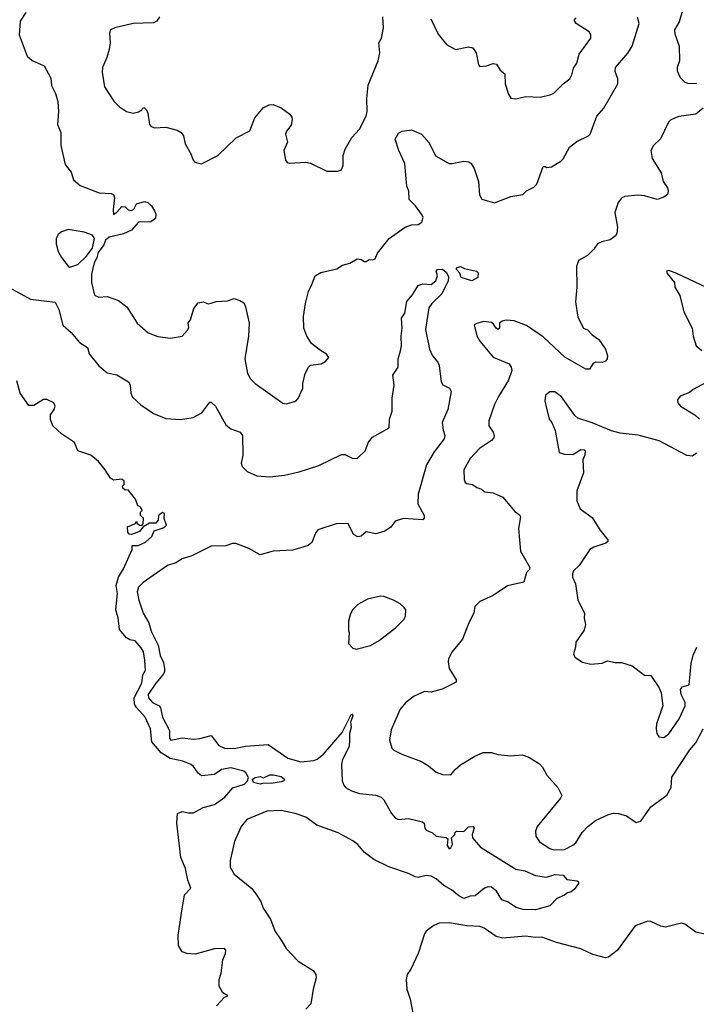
# Model space of a CAD drawing. Extents: x 2087054 to 2277909, y 548907 to 753496.
# Tile 145 of 256: x 2102948 to 2107104, y 646533 to 652578. Entities that reach past the tile are written whole.
import ezdxf

# ---------------------------------------------------------------- set-up
doc = ezdxf.new("R2010")
doc.units = 0

msp = doc.modelspace()

# ---------------------------------------------------------------- linework, layer by layer
at = {"layer": '0CON20XD'}
for points in [[(2107030.6, 652675), (2106998.2, 652565), (2106969.5, 652515), (2106971.2, 652491.2), (2106998.9, 652415), (2107001.2, 652325), (2106986.2, 652285), (2106986.4, 652263.6)], [(2102985, 652621.2), (2102951.7, 652568.3), (2102944.3, 652485), (2102995, 652353.3), (2103025, 652327.5), (2103098.8, 652295), (2103138.6, 652218.6), (2103143, 652173), (2103167.5, 652125), (2103181.4, 652075), (2103185.8, 652015), (2103181.2, 651935), (2103200, 651885), (2103201.2, 651805), (2103228.3, 651688.3), (2103265, 651642.5), (2103278.8, 651595), (2103319.1, 651559.1), (2103435.3, 651515.3), (2103510.6, 651510.6), (2103524.4, 651504.4), (2103530.6, 651485), (2103522.1, 651412.1), (2103525, 651382.5), (2103545, 651396), (2103575, 651430.8), (2103595, 651429.2), (2103615, 651410), (2103635, 651406.2), (2103650, 651415), (2103665, 651447.5), (2103715, 651462.5), (2103736, 651455), (2103758, 651435), (2103776.2, 651405), (2103783.6, 651383.6), (2103781.7, 651358.3), (2103753, 651337), (2103677.5, 651335), (2103634.2, 651285.8), (2103585, 651264.2), (2103497.5, 651242.5), (2103475.7, 651224.3), (2103464.3, 651195), (2103431.1, 651148.9), (2103421.8, 651115), (2103405.3, 651085), (2103388.4, 651015), (2103389.5, 650965), (2103407.7, 650887.7), (2103435, 650873.8), (2103485, 650878.8), (2103555, 650853.8), (2103606.7, 650815), (2103670, 650715), (2103737.5, 650655), (2103796.1, 650633.9), (2103875, 650622.5), (2103945.9, 650634.1), (2103978.8, 650671.2), (2103986.4, 650686.4), (2103983.6, 650716.4), (2103997.5, 650735), (2104016.7, 650805), (2104045, 650838.8), (2104075, 650846.2), (2104105, 650832.5), (2104125, 650836.7), (2104155, 650848.8), (2104225, 650851.4), (2104265, 650865.6), (2104300, 650855), (2104325, 650838.8), (2104335.6, 650815), (2104358, 650715), (2104352.9, 650635), (2104330, 650495), (2104347.1, 650405), (2104365, 650374), (2104395, 650344.2), (2104565, 650223.8), (2104585, 650220), (2104645, 650236.7), (2104658.3, 650251.7), (2104687.5, 650315), (2104688, 650345), (2104701.2, 650405), (2104722.5, 650445), (2104735, 650456.7), (2104800, 650465), (2104825, 650477.5), (2104847.5, 650505), (2104832.5, 650525), (2104795, 650546.2), (2104740.9, 650590.9), (2104710.8, 650635), (2104693.4, 650683.4), (2104691.9, 650755), (2104702.5, 650835), (2104721.7, 650908.3), (2104743, 650953), (2104763.3, 651005), (2104797.5, 651025), (2104895, 651048.8), (2104929.7, 651070.3), (2104975.8, 651084.2), (2105020.7, 651109.3), (2105045, 651106.7), (2105065, 651092.5), (2105075, 651092.5), (2105093.6, 651106.4), (2105115, 651103.3), (2105130.7, 651109.3), (2105146.4, 651143.6), (2105216.7, 651235), (2105315, 651303.8), (2105355, 651318.8), (2105395, 651320), (2105418.8, 651335), (2105426, 651365), (2105415.8, 651385), (2105380, 651435), (2105340.8, 651475), (2105337.1, 651525), (2105326.5, 651556.5), (2105314, 651695), (2105275.8, 651775), (2105253.8, 651845), (2105275, 651881.2), (2105297.3, 651892.7), (2105355, 651902.5), (2105416.7, 651875), (2105462.1, 651822.1), (2105501.7, 651741.7), (2105566.7, 651705), (2105585, 651696), (2105605, 651696), (2105675, 651710), (2105705.7, 651705.7), (2105721.2, 651695), (2105740, 651665), (2105766.9, 651585), (2105772.3, 651502.3), (2105786.4, 651476.4), (2105865, 651453.3), (2105965, 651492.5), (2106037.5, 651505), (2106061.7, 651528.3), (2106105, 651550), (2106125, 651568.8), (2106163.6, 651676.4), (2106175, 651677.5), (2106185, 651670), (2106215, 651674), (2106270.7, 651709.3), (2106285, 651723.8), (2106324.7, 651795.3), (2106370.5, 651829.5), (2106442, 651865), (2106451.4, 651875), (2106491.9, 651985), (2106535, 652035.7), (2106620.8, 652185), (2106620.8, 652215), (2106605, 652260), (2106607.1, 652285), (2106683, 652373), (2106710, 652415), (2106752, 652555), (2106742.9, 652592.9)], [(2103806.4, 652595), (2103790.6, 652569.4), (2103770.5, 652559.5), (2103645, 652555.5), (2103531.7, 652528.3), (2103506.7, 652515), (2103498.8, 652495), (2103504, 652435), (2103497.5, 652395), (2103484.2, 652345), (2103457.5, 652285), (2103454, 652255), (2103469.2, 652165), (2103527, 652077), (2103562.1, 652042.1), (2103605, 652014), (2103645, 652004.2), (2103677, 652013), (2103697.5, 652025), (2103705, 652037.5), (2103715, 652036.7), (2103726.7, 652025), (2103736, 652005), (2103744.4, 651935), (2103755, 651922), (2103775.9, 651914.1), (2103845, 651917.5), (2103915, 651898.8), (2103940, 651885), (2103953.8, 651865), (2103963.8, 651815), (2103998.8, 651755), (2104013.3, 651715), (2104024.3, 651704.3), (2104065, 651693.8), (2104165, 651743.3), (2104277.7, 651852.3), (2104362.5, 651895), (2104392.5, 651975), (2104444.1, 652035.9), (2104480, 652055), (2104505, 652057.5), (2104555, 652037.5), (2104607.7, 651997.7), (2104619.3, 651979.3), (2104622.5, 651965), (2104615, 651930), (2104586.4, 651893.6), (2104580, 651875), (2104593.6, 651826.4), (2104570, 651775), (2104581.2, 651715), (2104590.7, 651700.7), (2104605, 651696.7), (2104705, 651704), (2104735, 651696.2), (2104835, 651648.8), (2104902.5, 651647.5), (2104923.9, 651656.1), (2104935.7, 651684.3), (2104934.2, 651745), (2104947.6, 651782.4), (2104988.1, 651855), (2105035.7, 651905), (2105075.9, 651985.9), (2105082.9, 652015), (2105079.1, 652095), (2105087.9, 652175), (2105150.5, 652325), (2105160, 652375), (2105154.5, 652435), (2105170.6, 652465), (2105181.7, 652528.3), (2105178.9, 652595)], [(2105473.8, 652583.8), (2105518.5, 652488.5), (2105568.8, 652425), (2105624.2, 652394.2), (2105705, 652411.9), (2105732, 652405), (2105751.4, 652375), (2105765, 652300), (2105775, 652290), (2105815, 652293.8), (2105855, 652308.8), (2105875.9, 652305.9), (2105898.3, 652268.3), (2105926.7, 652245), (2105930, 652185), (2105950.5, 652120.5), (2105965, 652096.7), (2105995, 652092), (2106055.8, 652105.8), (2106145, 652101.9), (2106205, 652115.7), (2106226, 652125), (2106286.7, 652185), (2106326, 652215), (2106339.7, 652240.3), (2106350.2, 652279.8), (2106368.9, 652311.1), (2106384, 652366), (2106455.7, 652464.3), (2106456, 652485), (2106445, 652504), (2106366.7, 652555), (2106353.3, 652575), (2106365, 652590)], [(2106986.4, 652263.6), (2107003.6, 652223.6), (2107032.5, 652195), (2107055, 652186.2), (2107105, 652188.6)], [(2107145, 652034), (2107101.7, 651998.3), (2106995.5, 651984.5), (2106947.6, 651962.4), (2106932, 651948), (2106884.4, 651845.6), (2106840, 651805), (2106824.1, 651774.1), (2106832, 651725), (2106888.3, 651638.3), (2106900.6, 651585), (2106926.7, 651545), (2106931.2, 651525), (2106925.8, 651505), (2106905, 651489.4), (2106863.3, 651473.3), (2106785, 651496.5), (2106745, 651501.5), (2106665, 651492.9), (2106646.6, 651483.4), (2106622.9, 651455), (2106602.9, 651395), (2106620, 651305), (2106615.6, 651265.6), (2106608.3, 651251.7), (2106575, 651227.1), (2106522.5, 651215), (2106497.6, 651202.4), (2106475, 651168.8), (2106435, 651130), (2106380.5, 651099.5), (2106367.3, 651062.7), (2106370, 650935), (2106362.5, 650845), (2106375, 650752.5), (2106410, 650685), (2106435, 650674), (2106463.8, 650643.8), (2106504, 650615), (2106545.8, 650555.8), (2106558, 650515), (2106555.8, 650495), (2106545, 650481.2), (2106525, 650474.2), (2106485, 650476), (2106468.8, 650465), (2106447.3, 650432.7), (2106425, 650431.4), (2106296.2, 650506.2), (2106165, 650628.5), (2106060.2, 650700.2), (2105985, 650728.2), (2105935, 650732.9), (2105912.1, 650727.9), (2105895.7, 650715), (2105895, 650683.3), (2105885, 650676.7), (2105873.7, 650683.7), (2105858.8, 650708.8), (2105845, 650719.2), (2105795.9, 650724.1), (2105756.4, 650713.6), (2105740, 650705), (2105756.1, 650636.1), (2105774, 650605), (2105855.6, 650505.6), (2105955, 650465.8), (2105967.1, 650445), (2105970, 650425), (2105951.1, 650365), (2105888.6, 650265), (2105864.6, 650215.4), (2105828.9, 650115), (2105830, 650085), (2105855.6, 650045), (2105861.9, 650025), (2105859.1, 650010.9), (2105846, 649995), (2105772.5, 649945), (2105715, 649883.8), (2105676.2, 649815), (2105678.8, 649755), (2105685, 649737.5), (2105695, 649730), (2105730, 649725), (2105755, 649706.7), (2105785, 649696.2), (2105805, 649679.2), (2105855, 649672.5), (2105915, 649647.5), (2105988.1, 649558.1), (2106018.3, 649538.3), (2106023.9, 649526.1), (2106011.9, 649455), (2106024.3, 649315), (2106080.8, 649215), (2106078.3, 649201.7), (2106061.2, 649185), (2106045, 649123.8), (2105945, 649102), (2105855, 649042), (2105775, 649006.2), (2105742.5, 648975), (2105737.5, 648935), (2105706.7, 648875), (2105668, 648775), (2105602, 648695), (2105582.5, 648655), (2105579.2, 648635), (2105585.8, 648595), (2105628, 648525), (2105628.3, 648511.7), (2105542.3, 648467.7), (2105475, 648450), (2105435, 648452.5), (2105370, 648425), (2105318.8, 648385), (2105284.6, 648345.4), (2105228.8, 648218.8), (2105219.2, 648155), (2105234, 648105), (2105245, 648093.8), (2105295, 648068), (2105415, 648024.4), (2105458, 647998), (2105505, 647958.8), (2105545, 647943.8), (2105595, 647942), (2105622, 647975), (2105655, 648002.5), (2105742.6, 648057.4), (2105795, 648078), (2105845, 648078.8), (2105885, 648066.2), (2105965, 648057.5), (2106035, 648065.6), (2106075, 648051.2), (2106139.7, 648009.7), (2106159.2, 647989.2), (2106185, 647940.4), (2106252.7, 647865), (2106277.5, 647815), (2106270.5, 647799.5), (2106126.2, 647625), (2106116, 647595), (2106118, 647565), (2106141.3, 647531.3), (2106205, 647489.4), (2106229.4, 647480.6), (2106295, 647484.4), (2106345, 647509.5), (2106362.7, 647525), (2106402.7, 647587.3), (2106437.5, 647625), (2106485, 647661.4), (2106565, 647698.6), (2106595, 647705.7), (2106625, 647704.2), (2106675, 647690.8), (2106735, 647649.6), (2106762, 647658), (2106825, 647745.7), (2106923.3, 647816.7), (2106949.1, 647865), (2106953.5, 647926.5), (2107063.1, 648095), (2107101, 648139), (2107145.3, 648225)], [(2103255, 651058.8), (2103275, 651064), (2103305, 651075.7), (2103356.7, 651123.3), (2103394.6, 651175), (2103408, 651235), (2103395, 651256), (2103345, 651274.2), (2103245, 651290.8), (2103205, 651276.2), (2103185, 651260), (2103172.5, 651235), (2103171.2, 651201.2), (2103184, 651155), (2103205, 651117.5), (2103246.7, 651065), (2103255, 651058.8)], [(2105725, 650974.2), (2105660, 650995), (2105651.7, 651021.7), (2105630, 651045), (2105630, 651055), (2105655, 651062.5), (2105680.7, 651050.7), (2105753.9, 651033.9), (2105763, 651023), (2105762.5, 650995), (2105725, 650974.2)], [(2102875, 650937.5), (2102954.5, 650894.5), (2103015, 650862.2), (2103165, 650844.2), (2103188.6, 650798.6), (2103213.2, 650703.2), (2103265, 650656.7), (2103315, 650595.8), (2103363.8, 650565), (2103375.6, 650525.6), (2103433.2, 650453.2), (2103485, 650410), (2103545, 650397.1), (2103616.7, 650355), (2103626.4, 650336.4), (2103631.2, 650285), (2103641.2, 650261.2), (2103692.8, 650212.8), (2103770.6, 650160.6), (2103845, 650130), (2103935, 650123.1), (2104013.5, 650136.5), (2104066.4, 650163.6), (2104115, 650230), (2104125, 650230.8), (2104151.4, 650205), (2104215, 650091.2), (2104245, 650066.2), (2104301.2, 650045), (2104317.5, 650025), (2104318.6, 649905), (2104309.2, 649855), (2104314.2, 649835), (2104344.2, 649805), (2104405, 649778.5), (2104485, 649771.9), (2104575, 649782.2), (2104665, 649802.2), (2104785, 649840.6), (2104925, 649908), (2104945, 649908), (2104995, 649884.2), (2105022.5, 649885), (2105068.9, 649931.1), (2105090, 649985), (2105115, 650014.3), (2105217.3, 650072.7), (2105218.8, 650125), (2105235.4, 650175), (2105235.7, 650255), (2105248.6, 650335), (2105240.5, 650395), (2105271.8, 650445), (2105272, 650495), (2105286.1, 650545), (2105293.2, 650575), (2105290.9, 650635), (2105297.5, 650685), (2105293.3, 650745), (2105313.3, 650776.7), (2105325, 650848.2), (2105361.4, 650888.6), (2105395, 650946.4), (2105425, 650956.4), (2105475, 650953.1), (2105503.8, 650975), (2105513.8, 651005), (2105506.2, 651035), (2105514, 651045), (2105545, 651046.2), (2105568.3, 651028.3), (2105581.7, 651001.7), (2105580, 650975), (2105541.1, 650895), (2105479.2, 650835), (2105460.9, 650809.1), (2105441.2, 650675), (2105464.6, 650554.6), (2105483.8, 650513.8), (2105515.8, 650475), (2105524.3, 650455), (2105537.1, 650355), (2105547, 650337), (2105588.8, 650315), (2105598.8, 650295), (2105577.1, 650185), (2105542.9, 650105), (2105547.9, 650057.9), (2105559.2, 650025), (2105554.3, 650005), (2105492.9, 649925), (2105447.3, 649845), (2105394.5, 649665), (2105393.3, 649605), (2105433.1, 649535), (2105433.1, 649516.9), (2105425, 649507.5), (2105305, 649515.3), (2105255, 649498.4), (2105227, 649463), (2105191.2, 649438.8), (2105135, 649420.8), (2105075.5, 649434.5), (2105045, 649406.7), (2105025, 649402.5), (2104997.3, 649417.3), (2104965, 649484), (2104892.4, 649482.4), (2104778.6, 649445), (2104764.5, 649425), (2104742.8, 649367.2), (2104720.5, 649349.5), (2104625, 649321.3), (2104504.3, 649314.3), (2104425, 649292.7), (2104355, 649332.3), (2104275, 649361.5), (2104255, 649361.5), (2104215, 649347.3), (2104125, 649346), (2104005, 649285.6), (2103945, 649267.1), (2103906.5, 649243.5), (2103855, 649226.2), (2103707.1, 649122.9), (2103678.6, 649095), (2103670.6, 649065), (2103680.4, 649015), (2103707.1, 648935), (2103740.8, 648875), (2103755, 648823.8), (2103798.5, 648738.5), (2103811.3, 648675), (2103831.4, 648631.4), (2103838, 648595), (2103837.1, 648575), (2103827.5, 648555), (2103785, 648505.4), (2103738.1, 648435), (2103739.1, 648415), (2103764.4, 648385), (2103804, 648365), (2103812.5, 648352.5), (2103825.6, 648295), (2103867.9, 648215), (2103867.4, 648167.4), (2103875.6, 648155.6), (2103945, 648168.6), (2104015, 648161.1), (2104055, 648164.5), (2104125, 648183.8), (2104172, 648122), (2104205, 648105.6), (2104265, 648103.5), (2104335, 648117.5), (2104475, 648128.9), (2104595, 648044.6), (2104675, 648022), (2104755, 648028.8), (2104775, 648037.3), (2104815, 648069.2), (2104927.6, 648202.4), (2104985, 648316.7), (2104993.8, 648303.8), (2104979.2, 648265), (2104984, 648235), (2104973.3, 648195), (2104974.2, 648155), (2104972.2, 648115), (2104931.1, 648035), (2104923.8, 648005), (2104927.8, 647905), (2104938, 647878), (2104950, 647865), (2104985, 647844.2), (2105035, 647827.5), (2105136.3, 647816.3), (2105168.8, 647805), (2105185, 647788.8), (2105231.2, 647705), (2105255.9, 647675.9), (2105275, 647666.7), (2105335, 647674.2), (2105422.8, 647652.8), (2105431.4, 647645), (2105435.8, 647615), (2105445, 647601.2), (2105482.5, 647585), (2105506.1, 647566.1), (2105567.5, 647557.5), (2105578.3, 647548.3), (2105573, 647507), (2105585, 647487.5), (2105595, 647493.3), (2105606, 647515), (2105600, 647555), (2105620, 647575), (2105620, 647585), (2105630, 647595), (2105675, 647594), (2105705, 647622.5), (2105734, 647624), (2105740, 647615), (2105727.5, 647575), (2105730, 647555), (2105778, 647498), (2105995, 647361.9), (2106051.5, 647351.5), (2106115, 647323.3), (2106183.2, 647313.2), (2106235, 647330), (2106285, 647326.2), (2106309.3, 647299.3), (2106371.7, 647291.7), (2106380, 647285), (2106380, 647275), (2106353, 647237), (2106336, 647224), (2106311.7, 647218.3), (2106295, 647202.5), (2106247.5, 647182.5), (2106205, 647136.7), (2106116.6, 647113.4), (2106040, 647115), (2105996.9, 647126.9), (2105945, 647162.9), (2105910, 647175), (2105877.1, 647227.1), (2105845, 647251.5), (2105825, 647253.3), (2105803.6, 647246.4), (2105745, 647198), (2105715, 647196), (2105675, 647183.3), (2105645, 647198.2), (2105601.1, 647235), (2105552.6, 647262.6), (2105505, 647303.1), (2105475, 647319.4), (2105445, 647324.4), (2105395, 647311.9), (2105377.5, 647315), (2105336.4, 647336.4), (2105215, 647376.4), (2105122.1, 647422.1), (2105066.5, 647465), (2105024.7, 647514.7), (2104995, 647537.1), (2104905, 647586.5), (2104773.7, 647633.7), (2104705, 647681.1), (2104640, 647705), (2104555, 647723.1), (2104465, 647719.4), (2104342.2, 647667.8), (2104308, 647625), (2104266.8, 647533.2), (2104240, 647415), (2104241.2, 647375), (2104265, 647332), (2104373.6, 647243.6), (2104402.9, 647205), (2104428.1, 647165), (2104443.6, 647123.6), (2104488.6, 647055), (2104515, 646983.8), (2104553.3, 646926.7)], [(2107205, 650915.8), (2106985, 651018.8), (2106935, 651037.5), (2106920, 651035), (2106925, 651020), (2106970, 650965), (2106972.5, 650935), (2107003.3, 650885), (2107026.7, 650785), (2107077.5, 650685), (2107083.3, 650635), (2107102.5, 650575), (2107136.8, 650546.8)], [(2104157.1, 646522.9), (2104205, 646577.5), (2104226, 646585), (2104195, 646603.8), (2104172.9, 646645), (2104173.1, 646685), (2104186.4, 646723.6), (2104196, 646805), (2104212.5, 646845), (2104214, 646865), (2104205, 646875.6), (2104145, 646874.3), (2104025, 646841.8), (2103974.6, 646844.6), (2103945, 646855.7), (2103923.6, 646893.7), (2103921.5, 646955), (2103941.7, 647091.7), (2103960.6, 647205), (2103999.4, 647245), (2103980, 647295), (2103966, 647366), (2103938, 647435), (2103913.8, 647645), (2103917.5, 647705), (2103945, 647717.5), (2103985, 647708), (2104015, 647709.4), (2104075, 647741.5), (2104145, 647758.9), (2104208.2, 647805), (2104257.5, 647862.5), (2104328.8, 647885), (2104347.5, 647905), (2104352.5, 647925), (2104336.7, 647955), (2104325, 647963.3), (2104245, 647984.4), (2104187.5, 647975), (2104145, 647944), (2104065, 647936), (2104045, 647951.2), (2104015, 647993.3), (2104000, 648005), (2103950, 648025), (2103871.7, 648041.7), (2103817.2, 648077.2), (2103760, 648145), (2103751.9, 648225), (2103719.3, 648295), (2103664.8, 648355), (2103653.5, 648375), (2103650.9, 648415), (2103698.4, 648505), (2103703.5, 648556.5), (2103720.9, 648585), (2103716.8, 648645), (2103707.9, 648697.9), (2103695, 648722.2), (2103657.5, 648765), (2103625, 648770), (2103605, 648783.1), (2103560.8, 648835), (2103552.2, 648905), (2103538.2, 648955), (2103548.9, 649055), (2103540, 649105), (2103554.3, 649155), (2103585, 649206.7), (2103638, 649325), (2103639.3, 649350.7), (2103675, 649349.5), (2103719.8, 649370.2), (2103759.4, 649405), (2103775, 649440), (2103835, 649460), (2103848.8, 649475), (2103835.7, 649515), (2103836.9, 649546.9), (2103825, 649552), (2103801.2, 649535), (2103798, 649505), (2103785, 649486.2), (2103745, 649486.7), (2103706.1, 649463.9), (2103683.3, 649435), (2103635, 649417.5), (2103620, 649420), (2103612.5, 649432.5), (2103610, 649465), (2103660, 649485), (2103665, 649500), (2103670, 649485), (2103685, 649473.8), (2103697.5, 649472.5), (2103706.2, 649483.8), (2103708.3, 649518.3), (2103690, 649535), (2103690, 649555), (2103700, 649565), (2103697, 649577), (2103685, 649590), (2103673, 649593), (2103660, 649635), (2103615, 649692.5), (2103595, 649690), (2103581.7, 649701.7), (2103580, 649715), (2103590, 649725), (2103590, 649745), (2103575, 649757.5), (2103525, 649750), (2103505, 649762.5), (2103473.8, 649815), (2103433.1, 649865), (2103384.2, 649905), (2103305, 649931.2), (2103285, 649982), (2103205, 650036), (2103151.2, 650085), (2103137, 650123), (2103137, 650153), (2103160, 650185), (2103166.7, 650205), (2103157.5, 650225), (2103115, 650246.2), (2103095, 650246.7), (2103035, 650208.8), (2103005, 650210), (2102951.9, 650285), (2102930.5, 650360.5)], [(2107165, 650351.2), (2107085, 650308), (2107061.2, 650288.8), (2107005, 650266.7), (2106987.5, 650245), (2106990, 650225), (2107006.1, 650206.1), (2107095, 650151.2), (2107123.3, 650125)], [(2107105, 649916.7), (2107081.2, 649898.8), (2107045, 649903.1), (2106875, 649991.5), (2106747.3, 650027.3), (2106635, 650040), (2106583, 650053), (2106463.2, 650103.2), (2106375, 650131.9), (2106357, 650147), (2106275, 650262.5), (2106234.1, 650294.1), (2106205, 650294), (2106178, 650272), (2106172.3, 650237.7), (2106180.8, 650200.8), (2106200, 650125), (2106216.2, 650105), (2106236, 650055), (2106260.7, 649920.7), (2106295, 649910), (2106345, 649907.5), (2106395, 649940), (2106415, 649937.5), (2106420.7, 649930.7), (2106418.8, 649905), (2106406.2, 649875), (2106411.2, 649795), (2106370, 649685), (2106370, 649625), (2106390, 649575), (2106465, 649521.2), (2106511.2, 649445), (2106561.2, 649385), (2106560, 649375), (2106547.5, 649365), (2106475, 649340), (2106450, 649325), (2106385, 649227.5), (2106350, 649195), (2106343.9, 649176.1), (2106344, 649155), (2106362, 649115), (2106376.2, 649015), (2106416, 648935), (2106414.1, 648904.1), (2106424, 648865), (2106415, 648830), (2106363.8, 648756.2), (2106362.5, 648725), (2106350, 648685), (2106357.5, 648665), (2106404.1, 648634.1), (2106455, 648621.2), (2106525, 648628), (2106558.8, 648641.2), (2106605, 648631.2), (2106645, 648632), (2106710.7, 648610.7), (2106785, 648553.8), (2106825, 648552), (2106875, 648476.7), (2106887.5, 648445), (2106898, 648365), (2106858.8, 648255), (2106856.7, 648225), (2106861.2, 648195), (2106874.1, 648174.1), (2106905, 648172), (2106935, 648193.8), (2106997.8, 648285), (2107034.4, 648365), (2107035.5, 648385), (2107010.4, 648435), (2107007.1, 648465), (2107017.1, 648482.9), (2107059.2, 648495), (2107071.4, 648625), (2107085, 648677.5), (2107106.2, 648725)], [(2105015, 648712.5), (2105103.6, 648736.4), (2105155, 648766.7), (2105255.9, 648844.1), (2105307.5, 648895), (2105317.5, 648915), (2105320, 648955), (2105309.3, 648969.3), (2105285, 648992.5), (2105243.6, 649013.6), (2105185, 649036.7), (2105165, 649038.8), (2105085, 649020), (2105025, 648987.5), (2104992.5, 648955), (2104977.5, 648925), (2104967.5, 648885), (2104967.5, 648825), (2104972.5, 648815), (2104968.3, 648748.3), (2104995, 648720), (2105015, 648712.5)], [(2104425, 647883.5), (2104383.3, 647895), (2104377.5, 647915), (2104394.3, 647925.7), (2104425, 647930.6), (2104445, 647924.2), (2104485, 647940.8), (2104505, 647942.1), (2104555, 647932), (2104573.8, 647915), (2104570, 647905), (2104555, 647898.8), (2104491.7, 647888.3), (2104445, 647890), (2104425, 647883.5)], [(2107155, 646964.4), (2107100, 646975), (2107032.5, 647025), (2107011.7, 647031.7), (2106915, 647006.7), (2106885, 647011.9), (2106825, 647041.2), (2106805, 647043.8), (2106727.5, 647015), (2106617.7, 646862.3), (2106565, 646821.9), (2106545, 646817.8), (2106469.1, 646839.1), (2106393.4, 646873.4), (2106245, 646912.9), (2106155, 646945.5), (2106115, 646943.3), (2106055, 646950.6), (2105915, 646938.1), (2105875, 646950), (2105800.2, 647000.2), (2105775, 647010.5), (2105695, 647015.6), (2105585, 647033.1), (2105525, 647031.4), (2105492.4, 647017.6), (2105445, 646982.5), (2105433.3, 646965), (2105396.2, 646845), (2105350.7, 646749.3), (2105327.5, 646715), (2105322.5, 646685), (2105326.2, 646625), (2105346, 646565), (2105372, 646425)], [(2104553.3, 646926.7), (2104585.4, 646875.4), (2104657.9, 646797.9), (2104749.5, 646739.5), (2104766.2, 646716.2), (2104768, 646695), (2104750, 646625), (2104736.7, 646535), (2104705, 646502.5)]]:
    msp.add_lwpolyline(points, dxfattribs=at)

doc.saveas('drawing.dxf')
